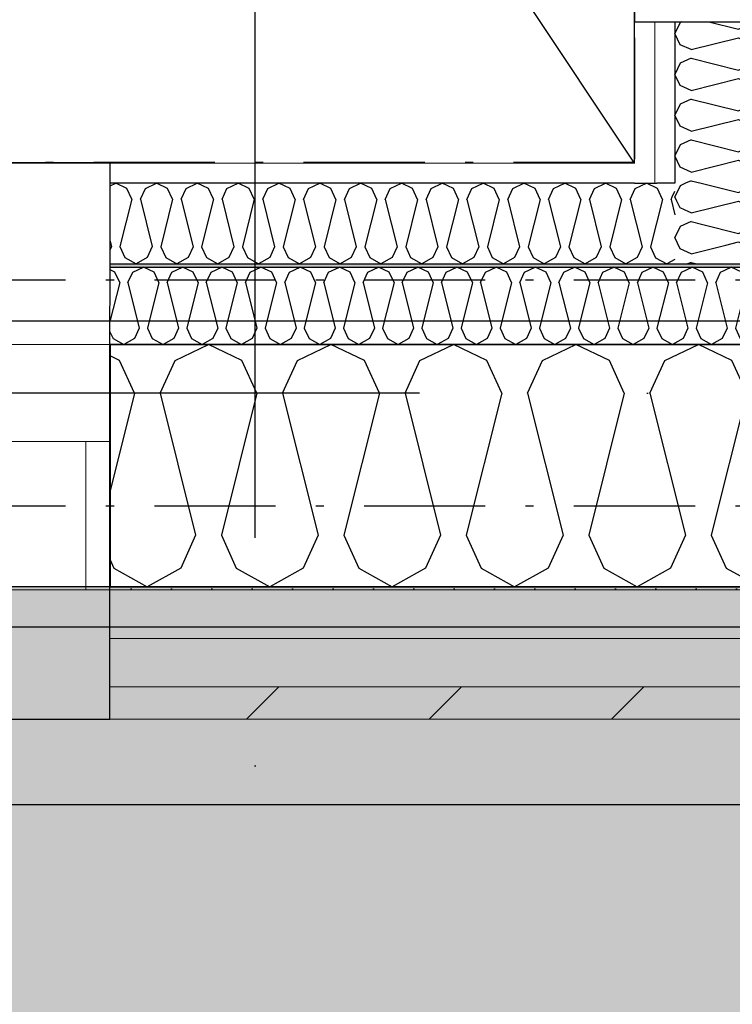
# Model space of a CAD drawing. Header units: millimetres. Extents: x -173281 to 144469, y -85977 to 83288.
# Tile 37 of 88: x -71519 to -71078, y -45421 to -44811. Entities that reach past the tile are written whole.
import ezdxf
from ezdxf.enums import TextEntityAlignment as Align

# ---------------------------------------------------------------- set-up
doc = ezdxf.new("R2010")
doc.units = ezdxf.units.MM
doc.header["$LTSCALE"] = 0.5
doc.header["$MEASUREMENT"] = 0
for name, pattern in [('Over snittplan', [260, 150, -50, 10, -50]), ('PLINE', [0]), ('Prikk & stiplet', [1340.555525, 705.555534, -352.777767, 0, -282.222223])]:
    doc.linetypes.add(name, pattern=pattern)
for name, color, linetype in [('223- Bjelker', 7, 'Continuous'), ('231- Bærende yttervegger', 7, 'Continuous'), ('231- Bærende yttervegger(Nye konstruksjoner)', 7, 'Continuous'), ('232- Ikke-bærende yttervegger', 7, 'Continuous'), ('232- Ikke-bærende yttervegger (Skravur)(Nye konstruksjoner)', 7, 'Continuous'), ('232- Ikke-bærende yttervegger(Nye konstruksjoner)', 7, 'Continuous'), ('235- Utvendig kledning og overflate (Skravur)(Nye konstruksjoner)', 7, 'Continuous'), ('244- Vinduer_ dører_ foldevegger(Nye konstruksjoner)', 7, 'Continuous'), ('252- Gulv på grunn_ bunnplate', 7, 'Continuous'), ('256- Faste himlinger og overflatebehandling(Nye konstruksjoner)', 7, 'Continuous'), ('852- Snittmarkør', 7, 'Continuous'), ('862- M___Nettoareal(Nye konstruksjoner)', 7, 'Continuous'), ('862- M___Nettoareal(Polylinje)(Nye konstruksjoner)', 7, 'Continuous'), ('862- M___Nettoareal(Tekst)(Nye konstruksjoner)', 7, 'Continuous')]:
    doc.layers.add(name, color=color, linetype=linetype)
for name, color, linetype, lineweight in [('234- Vinduer_ dører_ porter(Nye konstruksjoner)', 7, 'Continuous', 0), ('235- Utvendig kledning og overflate(Nye konstruksjoner)', 7, 'Continuous', 0), ('236- Innvendig kledning og overflate(Nye konstruksjoner)', 7, 'Continuous', 0)]:
    doc.layers.add(name, color=color, linetype=linetype, lineweight=lineweight)
doc.styles.add('GENERATED_STYLE_1', font='arial.ttf')
pattern_1 = [(90, (0, 0), (-86.60254, 0), [0, -50]), (90, (-43.3, 25), (-86.60254, 0), [0, -50])]

# ---------------------------------------------------------------- blocks, each defined once
blk = doc.blocks.new('Song_kontor_A-126_130', base_point=(-72463.16, -42127.26))
at = {"layer": '862- M___Nettoareal(Polylinje)(Nye konstruksjoner)', "linetype": 'PLINE', "flags": 128}
blk.add_lwpolyline([(-71138.16, -43721.93), (-71138.16, -41086.93), (-73674.83, -41086.93), (-73274.16, -44899.08), (-71138.16, -44899.41)], close=True, dxfattribs=at)
at = {"layer": '862- M___Nettoareal(Tekst)(Nye konstruksjoner)', "style": 'GENERATED_STYLE_1'}
for tag, height, p in [('DUMMY_862', 150, (-72581.02, -41572.59)), ('ROOM_NAME', 150, (-72581.02, -42716.21)), ('DUMMY_861', 100, (-72738.16, -42315.97)), ('ROOM_NUMBER', 100, (-72738.16, -42704.78)), ('DUMMY_863', 100, (-72345.3, -42681.93))]:
    blk.add_attdef(tag, text='', height=height, rotation=90, dxfattribs=at).set_placement(p, align=Align.TOP_LEFT)
blk = doc.blocks.new('Vindu to-fags[37]')
at = {"layer": '234- Vinduer_ dører_ porter(Nye konstruksjoner)', "linetype": 'PLINE'}
for p, q in [((-71463.14, -45011.93), (-72983.14, -45011.93)), ((-71534.14, -45071.93), (-71478.14, -45071.93)), ((-71478.14, -45071.93), (-71463.14, -45071.93)), ((-71478.14, -45071.93), (-71478.14, -45163.93)), ((-71463.14, -45161.93), (-72983.14, -45161.93)), ((-71478.14, -45163.93), (-71534.14, -45163.93)), ((-71463.14, -45163.93), (-71478.14, -45163.93))]:
    blk.add_line(p, q, dxfattribs=at)
at = {"layer": '244- Vinduer_ dører_ foldevegger(Nye konstruksjoner)', "linetype": 'PLINE'}
for p, q in [((-71463.14, -45071.93), (-71463.14, -45011.93)), ((-71463.14, -45161.93), (-71463.14, -45071.93)), ((-71463.14, -45161.93), (-71463.14, -45071.93)), ((-71463.14, -45161.93), (-71456.14, -45161.93)), ((-71463.14, -45161.93), (-71456.14, -45161.93))]:
    blk.add_line(p, q, dxfattribs=at)
blk = doc.blocks.new('*X719')
at = {"layer": '232- Ikke-bærende yttervegger (Skravur)(Nye konstruksjoner)', "linetype": 'PLINE'}
for p, q in [((-71109.89, -44927.26), (-71111.88, -44923.07)), ((-71104.48, -44929.72), (-71109.89, -44927.26)), ((-71109.89, -44938.74), (-71113.16, -44945.65)), ((-71103.12, -44935.66), (-71109.89, -44938.74)), ((-71103.12, -44935.66), (-71095.88, -44937.47)), ((-71109.89, -44952.55), (-71113.16, -44945.65)), ((-71103.12, -44955.64), (-71081.66, -44950.27)), ((-71103.12, -44955.64), (-71109.89, -44952.55)), ((-71103.12, -44960.95), (-71105.23, -44961.91)), ((-71103.12, -44960.95), (-71099.26, -44961.91))]:
    blk.add_line(p, q, dxfattribs=at)
blk = doc.blocks.new('*X723')
at = {"layer": '232- Ikke-bærende yttervegger (Skravur)(Nye konstruksjoner)', "linetype": 'PLINE'}
for p, q in [((-71109.89, -44913.45), (-71113.16, -44920.35)), ((-71106.52, -44911.91), (-71109.89, -44913.45)), ((-71096.92, -44911.91), (-71073.79, -44917.7)), ((-71073.79, -44917.7), (-71067.01, -44914.61)), ((-71067.01, -44914.61), (-71065.51, -44911.92)), ((-71111.88, -44923.07), (-71113.16, -44920.35)), ((-71103.12, -44930.34), (-71073.79, -44923.01)), ((-71073.79, -44923.01), (-71067.01, -44926.09)), ((-71067.01, -44926.09), (-71063.16, -44933)), ((-71103.12, -44930.34), (-71104.48, -44929.72)), ((-71067.01, -44939.91), (-71063.16, -44933)), ((-71095.88, -44937.47), (-71073.79, -44942.99)), ((-71073.79, -44942.99), (-71067.01, -44939.91)), ((-71081.66, -44950.27), (-71073.79, -44948.3)), ((-71073.79, -44948.3), (-71067.01, -44951.39)), ((-71067.01, -44951.39), (-71063.16, -44958.29)), ((-71065.18, -44961.92), (-71063.16, -44958.29))]:
    blk.add_line(p, q, dxfattribs=at)
blk = doc.blocks.new('*X725')
at = {"layer": '232- Ikke-bærende yttervegger (Skravur)(Nye konstruksjoner)', "linetype": 'PLINE'}
for p, q in [((-71109.89, -44812.27), (-71113.16, -44819.18)), ((-71109.13, -44811.93), (-71109.89, -44812.27)), ((-71092.18, -44811.93), (-71073.79, -44816.53)), ((-71073.79, -44816.53), (-71067.01, -44813.44)), ((-71067.01, -44813.44), (-71066.17, -44811.93)), ((-71109.89, -44826.09), (-71113.16, -44819.18)), ((-71103.12, -44829.17), (-71073.79, -44821.84)), ((-71073.79, -44821.84), (-71067.01, -44824.92)), ((-71103.12, -44829.17), (-71109.89, -44826.09)), ((-71067.01, -44824.92), (-71063.16, -44831.83)), ((-71103.12, -44834.49), (-71109.89, -44837.57)), ((-71103.12, -44834.49), (-71073.79, -44841.82)), ((-71067.01, -44838.74), (-71063.16, -44831.83)), ((-71109.89, -44837.57), (-71113.16, -44844.48)), ((-71073.79, -44841.82), (-71067.01, -44838.74)), ((-71109.89, -44851.38), (-71113.16, -44844.48)), ((-71103.12, -44854.46), (-71073.79, -44847.13)), ((-71073.79, -44847.13), (-71067.01, -44850.21)), ((-71103.12, -44854.46), (-71109.89, -44851.38)), ((-71067.01, -44850.21), (-71063.16, -44857.12)), ((-71103.12, -44859.78), (-71109.89, -44862.86)), ((-71103.12, -44859.78), (-71073.79, -44867.11)), ((-71067.01, -44864.03), (-71063.16, -44857.12)), ((-71109.89, -44862.86), (-71113.16, -44869.77)), ((-71073.79, -44867.11), (-71067.01, -44864.03)), ((-71109.89, -44876.68), (-71113.16, -44869.77)), ((-71103.12, -44879.76), (-71073.79, -44872.43)), ((-71073.79, -44872.43), (-71067.01, -44875.51)), ((-71103.12, -44879.76), (-71109.89, -44876.68)), ((-71067.01, -44875.51), (-71063.16, -44882.41)), ((-71067.01, -44889.32), (-71063.16, -44882.41)), ((-71109.89, -44888.15), (-71113.16, -44895.06)), ((-71103.12, -44885.07), (-71109.89, -44888.15)), ((-71103.12, -44885.07), (-71073.79, -44892.4)), ((-71073.79, -44892.4), (-71067.01, -44889.32)), ((-71109.89, -44901.97), (-71113.16, -44895.06)), ((-71103.12, -44905.05), (-71109.89, -44901.97)), ((-71103.12, -44905.05), (-71073.79, -44897.72)), ((-71073.79, -44897.72), (-71067.01, -44900.8)), ((-71067.01, -44900.8), (-71063.16, -44907.71)), ((-71065.51, -44911.92), (-71063.16, -44907.71)), ((-71103.12, -44910.36), (-71106.52, -44911.91)), ((-71103.12, -44910.36), (-71096.92, -44911.91))]:
    blk.add_line(p, q, dxfattribs=at)
blk = doc.blocks.new('*X793')
at = {"layer": '232- Ikke-bærende yttervegger (Skravur)(Nye konstruksjoner)', "linetype": 'PLINE'}
blk.add_line((-71114.83, -44920.41), (-71113.16, -44916.75), dxfattribs=at)
blk = doc.blocks.new('*X797')
at = {"layer": '232- Ikke-bærende yttervegger (Skravur)(Nye konstruksjoner)', "linetype": 'PLINE'}
for p, q in [((-71449.08, -44967), (-71442.45, -44963.86)), ((-71435.82, -44967), (-71442.45, -44963.86)), ((-71424.8, -44967), (-71418.17, -44963.87)), ((-71411.54, -44967), (-71418.17, -44963.87)), ((-71400.52, -44967.01), (-71393.89, -44963.87)), ((-71387.25, -44967.01), (-71393.89, -44963.87)), ((-71376.24, -44967.01), (-71369.6, -44963.87)), ((-71362.97, -44967.01), (-71369.6, -44963.87)), ((-71351.95, -44967.01), (-71345.32, -44963.88)), ((-71338.69, -44967.02), (-71345.32, -44963.88)), ((-71327.67, -44967.02), (-71321.04, -44963.88)), ((-71314.41, -44967.02), (-71321.04, -44963.88)), ((-71303.39, -44967.02), (-71296.76, -44963.88)), ((-71290.13, -44967.02), (-71296.76, -44963.88)), ((-71279.11, -44967.02), (-71272.48, -44963.89)), ((-71265.85, -44967.03), (-71272.48, -44963.89)), ((-71254.83, -44967.03), (-71248.2, -44963.89)), ((-71241.57, -44967.03), (-71248.2, -44963.89)), ((-71230.55, -44967.03), (-71223.92, -44963.9)), ((-71217.29, -44967.03), (-71223.92, -44963.9)), ((-71206.27, -44967.04), (-71199.64, -44963.9)), ((-71193, -44967.04), (-71199.64, -44963.9)), ((-71181.99, -44967.04), (-71175.35, -44963.9)), ((-71168.72, -44967.04), (-71175.35, -44963.9)), ((-71157.7, -44967.04), (-71151.07, -44963.91)), ((-71144.44, -44967.05), (-71151.07, -44963.91)), ((-71133.42, -44967.05), (-71126.79, -44963.91)), ((-71120.16, -44967.05), (-71126.79, -44963.91)), ((-71109.14, -44967.05), (-71102.51, -44963.91)), ((-71095.88, -44967.05), (-71102.51, -44963.91)), ((-71084.86, -44967.05), (-71078.23, -44963.92)), ((-71071.6, -44967.06), (-71078.23, -44963.92)), ((-71460.1, -44967), (-71463.15, -44965.55)), ((-71457.14, -44973.5), (-71460.1, -44967)), ((-71452.04, -44973.5), (-71449.08, -44967)), ((-71432.86, -44973.5), (-71435.82, -44967)), ((-71427.76, -44973.5), (-71424.8, -44967)), ((-71408.58, -44973.51), (-71411.54, -44967)), ((-71403.48, -44973.51), (-71400.52, -44967.01)), ((-71384.3, -44973.51), (-71387.25, -44967.01)), ((-71379.2, -44973.51), (-71376.24, -44967.01)), ((-71360.02, -44973.51), (-71362.97, -44967.01)), ((-71354.91, -44973.52), (-71351.95, -44967.01)), ((-71335.73, -44973.52), (-71338.69, -44967.02)), ((-71330.63, -44973.52), (-71327.67, -44967.02)), ((-71311.45, -44973.52), (-71314.41, -44967.02)), ((-71306.35, -44973.52), (-71303.39, -44967.02)), ((-71287.17, -44973.53), (-71290.13, -44967.02)), ((-71282.07, -44973.53), (-71279.11, -44967.02)), ((-71262.89, -44973.53), (-71265.85, -44967.03)), ((-71257.79, -44973.53), (-71254.83, -44967.03)), ((-71238.61, -44973.53), (-71241.57, -44967.03)), ((-71233.51, -44973.53), (-71230.55, -44967.03)), ((-71214.33, -44973.54), (-71217.29, -44967.03)), ((-71209.23, -44973.54), (-71206.27, -44967.04)), ((-71190.05, -44973.54), (-71193, -44967.04)), ((-71184.95, -44973.54), (-71181.99, -44967.04)), ((-71165.77, -44973.54), (-71168.72, -44967.04)), ((-71160.66, -44973.55), (-71157.7, -44967.04)), ((-71141.48, -44973.55), (-71144.44, -44967.05)), ((-71136.38, -44973.55), (-71133.42, -44967.05)), ((-71117.2, -44973.55), (-71120.16, -44967.05)), ((-71112.1, -44973.55), (-71109.14, -44967.05)), ((-71092.92, -44973.56), (-71095.88, -44967.05)), ((-71087.82, -44973.56), (-71084.86, -44967.05)), ((-71068.64, -44973.56), (-71071.6, -44967.06)), ((-71063.54, -44973.56), (-71061.28, -44968.61)), ((-71457.14, -44973.5), (-71463.16, -44997.55)), ((-71452.04, -44973.5), (-71445, -45001.66)), ((-71432.86, -44973.5), (-71439.9, -45001.66)), ((-71427.76, -44973.5), (-71420.72, -45001.66)), ((-71408.58, -44973.51), (-71415.62, -45001.66)), ((-71403.48, -44973.51), (-71396.44, -45001.67)), ((-71384.3, -44973.51), (-71391.34, -45001.67)), ((-71379.2, -44973.51), (-71372.16, -45001.67)), ((-71360.02, -44973.51), (-71367.06, -45001.67)), ((-71354.91, -44973.52), (-71347.88, -45001.67)), ((-71335.73, -44973.52), (-71342.78, -45001.67)), ((-71330.63, -44973.52), (-71323.6, -45001.68)), ((-71311.45, -44973.52), (-71318.5, -45001.68)), ((-71306.35, -44973.52), (-71299.32, -45001.68)), ((-71287.17, -44973.53), (-71294.22, -45001.68)), ((-71282.07, -44973.53), (-71275.04, -45001.68)), ((-71262.89, -44973.53), (-71269.93, -45001.69)), ((-71257.79, -44973.53), (-71250.75, -45001.69)), ((-71238.61, -44973.53), (-71245.65, -45001.69)), ((-71233.51, -44973.53), (-71226.47, -45001.69)), ((-71214.33, -44973.54), (-71221.37, -45001.69)), ((-71209.23, -44973.54), (-71202.19, -45001.7)), ((-71190.05, -44973.54), (-71197.09, -45001.7)), ((-71184.95, -44973.54), (-71177.91, -45001.7)), ((-71165.77, -44973.54), (-71172.81, -45001.7)), ((-71160.66, -44973.55), (-71153.63, -45001.7)), ((-71141.48, -44973.55), (-71148.53, -45001.7)), ((-71136.38, -44973.55), (-71129.35, -45001.71)), ((-71117.2, -44973.55), (-71124.25, -45001.71)), ((-71112.1, -44973.55), (-71105.07, -45001.71)), ((-71092.92, -44973.56), (-71099.97, -45001.71)), ((-71087.82, -44973.56), (-71080.79, -45001.71)), ((-71068.64, -44973.56), (-71075.68, -45001.72)), ((-71063.54, -44973.56), (-71061.15, -44983.13)), ((-71463.16, -45003.91), (-71461.23, -45008.16)), ((-71445, -45001.66), (-71447.96, -45008.16)), ((-71439.9, -45001.66), (-71436.95, -45008.16)), ((-71420.72, -45001.66), (-71423.68, -45008.16)), ((-71415.62, -45001.66), (-71412.66, -45008.17)), ((-71396.44, -45001.67), (-71399.4, -45008.17)), ((-71391.34, -45001.67), (-71388.38, -45008.17)), ((-71372.16, -45001.67), (-71375.12, -45008.17)), ((-71367.06, -45001.67), (-71364.1, -45008.17)), ((-71347.88, -45001.67), (-71350.84, -45008.17)), ((-71342.78, -45001.67), (-71339.82, -45008.18)), ((-71323.6, -45001.68), (-71326.56, -45008.18)), ((-71318.5, -45001.68), (-71315.54, -45008.18)), ((-71299.32, -45001.68), (-71302.28, -45008.18)), ((-71294.22, -45001.68), (-71291.26, -45008.18)), ((-71275.04, -45001.68), (-71278, -45008.19)), ((-71269.93, -45001.69), (-71266.98, -45008.19)), ((-71250.75, -45001.69), (-71253.71, -45008.19)), ((-71245.65, -45001.69), (-71242.69, -45008.19)), ((-71226.47, -45001.69), (-71229.43, -45008.19)), ((-71221.37, -45001.69), (-71218.41, -45008.2)), ((-71202.19, -45001.7), (-71205.15, -45008.2)), ((-71197.09, -45001.7), (-71194.13, -45008.2)), ((-71177.91, -45001.7), (-71180.87, -45008.2)), ((-71172.81, -45001.7), (-71169.85, -45008.2)), ((-71153.63, -45001.7), (-71156.59, -45008.2)), ((-71148.53, -45001.7), (-71145.57, -45008.21)), ((-71129.35, -45001.71), (-71132.31, -45008.21)), ((-71124.25, -45001.71), (-71121.29, -45008.21)), ((-71105.07, -45001.71), (-71108.03, -45008.21)), ((-71099.97, -45001.71), (-71097.01, -45008.21)), ((-71080.79, -45001.71), (-71083.75, -45008.22)), ((-71075.68, -45001.72), (-71072.73, -45008.22)), ((-71461.23, -45008.16), (-71454.6, -45011.86)), ((-71447.96, -45008.16), (-71454.6, -45011.86)), ((-71436.95, -45008.16), (-71430.31, -45011.86)), ((-71423.68, -45008.16), (-71430.31, -45011.86)), ((-71412.66, -45008.17), (-71406.03, -45011.87)), ((-71399.4, -45008.17), (-71406.03, -45011.87)), ((-71388.38, -45008.17), (-71381.75, -45011.87)), ((-71375.12, -45008.17), (-71381.75, -45011.87)), ((-71364.1, -45008.17), (-71357.47, -45011.87)), ((-71350.84, -45008.17), (-71357.47, -45011.87)), ((-71339.82, -45008.18), (-71333.19, -45011.88)), ((-71326.56, -45008.18), (-71333.19, -45011.88)), ((-71315.54, -45008.18), (-71308.91, -45011.88)), ((-71302.28, -45008.18), (-71308.91, -45011.88)), ((-71291.26, -45008.18), (-71284.63, -45011.89)), ((-71278, -45008.19), (-71284.63, -45011.89)), ((-71266.98, -45008.19), (-71260.35, -45011.89)), ((-71253.71, -45008.19), (-71260.35, -45011.89)), ((-71242.69, -45008.19), (-71236.06, -45011.89)), ((-71229.43, -45008.19), (-71236.06, -45011.89)), ((-71218.41, -45008.2), (-71211.78, -45011.9)), ((-71205.15, -45008.2), (-71211.78, -45011.9)), ((-71194.13, -45008.2), (-71187.5, -45011.9)), ((-71180.87, -45008.2), (-71187.5, -45011.9)), ((-71169.85, -45008.2), (-71163.22, -45011.9)), ((-71156.59, -45008.2), (-71163.22, -45011.9)), ((-71145.57, -45008.21), (-71138.94, -45011.91)), ((-71132.31, -45008.21), (-71138.94, -45011.91)), ((-71121.29, -45008.21), (-71114.66, -45011.91)), ((-71108.03, -45008.21), (-71114.66, -45011.91)), ((-71097.01, -45008.21), (-71090.38, -45011.92)), ((-71083.75, -45008.22), (-71090.38, -45011.92)), ((-71072.73, -45008.22), (-71066.1, -45011.92)), ((-71061.15, -45009.16), (-71066.1, -45011.92))]:
    blk.add_line(p, q, dxfattribs=at)
blk = doc.blocks.new('*X800')
at = {"layer": '232- Ikke-bærende yttervegger (Skravur)(Nye konstruksjoner)', "linetype": 'PLINE'}
for p, q in [((-71463.14, -44913.52), (-71459.64, -44911.86)), ((-71452.73, -44915.13), (-71459.64, -44911.86)), ((-71449.65, -44921.9), (-71452.73, -44915.13)), ((-71444.34, -44921.9), (-71441.25, -44915.13)), ((-71441.25, -44915.13), (-71434.35, -44911.86)), ((-71427.44, -44915.13), (-71434.35, -44911.86)), ((-71424.36, -44921.91), (-71427.44, -44915.13)), ((-71419.04, -44921.91), (-71415.96, -44915.13)), ((-71415.96, -44915.13), (-71409.05, -44911.87)), ((-71402.15, -44915.14), (-71409.05, -44911.87)), ((-71399.07, -44921.91), (-71402.15, -44915.14)), ((-71393.75, -44921.91), (-71390.67, -44915.14)), ((-71390.67, -44915.14), (-71383.76, -44911.87)), ((-71376.85, -44915.14), (-71383.76, -44911.87)), ((-71373.77, -44921.91), (-71376.85, -44915.14)), ((-71368.46, -44921.91), (-71365.37, -44915.14)), ((-71365.37, -44915.14), (-71358.47, -44911.87)), ((-71351.56, -44915.14), (-71358.47, -44911.87)), ((-71348.48, -44921.92), (-71351.56, -44915.14)), ((-71343.17, -44921.92), (-71340.08, -44915.15)), ((-71340.08, -44915.15), (-71333.17, -44911.88)), ((-71326.27, -44915.15), (-71333.17, -44911.88)), ((-71323.19, -44921.92), (-71326.27, -44915.15)), ((-71317.87, -44921.92), (-71314.79, -44915.15)), ((-71314.79, -44915.15), (-71307.88, -44911.88)), ((-71300.97, -44915.15), (-71307.88, -44911.88)), ((-71297.89, -44921.93), (-71300.97, -44915.15)), ((-71292.58, -44921.93), (-71289.5, -44915.15)), ((-71289.5, -44915.15), (-71282.59, -44911.89)), ((-71275.68, -44915.16), (-71282.59, -44911.89)), ((-71272.6, -44921.93), (-71275.68, -44915.16)), ((-71267.29, -44921.93), (-71264.2, -44915.16)), ((-71264.2, -44915.16), (-71257.3, -44911.89)), ((-71250.39, -44915.16), (-71257.3, -44911.89)), ((-71247.31, -44921.93), (-71250.39, -44915.16)), ((-71241.99, -44921.93), (-71238.91, -44915.16)), ((-71238.91, -44915.16), (-71232, -44911.89)), ((-71225.1, -44915.16), (-71232, -44911.89)), ((-71222.01, -44921.94), (-71225.1, -44915.16)), ((-71216.7, -44921.94), (-71213.62, -44915.17)), ((-71213.62, -44915.17), (-71206.71, -44911.9)), ((-71199.8, -44915.17), (-71206.71, -44911.9)), ((-71196.72, -44921.94), (-71199.8, -44915.17)), ((-71191.41, -44921.94), (-71188.32, -44915.17)), ((-71188.32, -44915.17), (-71181.42, -44911.9)), ((-71174.51, -44915.17), (-71181.42, -44911.9)), ((-71171.43, -44921.95), (-71174.51, -44915.17)), ((-71166.11, -44921.95), (-71163.03, -44915.17)), ((-71163.03, -44915.17), (-71156.12, -44911.91)), ((-71149.22, -44915.18), (-71156.12, -44911.91)), ((-71146.14, -44921.95), (-71149.22, -44915.18)), ((-71140.82, -44921.95), (-71137.74, -44915.18)), ((-71137.74, -44915.18), (-71130.83, -44911.91)), ((-71123.92, -44915.18), (-71130.83, -44911.91)), ((-71120.84, -44921.95), (-71123.92, -44915.18)), ((-71115.53, -44921.95), (-71114.83, -44920.41)), ((-71449.65, -44921.9), (-71456.99, -44951.23)), ((-71444.34, -44921.9), (-71437.01, -44951.23)), ((-71424.36, -44921.91), (-71431.7, -44951.24)), ((-71419.04, -44921.91), (-71411.72, -44951.24)), ((-71399.07, -44921.91), (-71406.4, -44951.24)), ((-71393.75, -44921.91), (-71386.42, -44951.24)), ((-71373.77, -44921.91), (-71381.11, -44951.24)), ((-71368.46, -44921.91), (-71361.13, -44951.25)), ((-71348.48, -44921.92), (-71355.82, -44951.25)), ((-71343.17, -44921.92), (-71335.84, -44951.25)), ((-71323.19, -44921.92), (-71330.52, -44951.25)), ((-71317.87, -44921.92), (-71310.54, -44951.25)), ((-71297.89, -44921.93), (-71305.23, -44951.25)), ((-71292.58, -44921.93), (-71285.25, -44951.26)), ((-71272.6, -44921.93), (-71279.94, -44951.26)), ((-71267.29, -44921.93), (-71259.96, -44951.26)), ((-71247.31, -44921.93), (-71254.64, -44951.26)), ((-71241.99, -44921.93), (-71234.67, -44951.27)), ((-71222.01, -44921.94), (-71229.35, -44951.27)), ((-71216.7, -44921.94), (-71209.37, -44951.27)), ((-71196.72, -44921.94), (-71204.06, -44951.27)), ((-71191.41, -44921.94), (-71184.08, -44951.27)), ((-71171.43, -44921.95), (-71178.77, -44951.27)), ((-71166.11, -44921.95), (-71158.79, -44951.28)), ((-71146.14, -44921.95), (-71153.47, -44951.28)), ((-71140.82, -44921.95), (-71133.49, -44951.28)), ((-71120.84, -44921.95), (-71128.18, -44951.28)), ((-71115.53, -44921.95), (-71113.16, -44931.45)), ((-71463.15, -44947.84), (-71462.3, -44951.23)), ((-71462.3, -44951.23), (-71463.15, -44953.09)), ((-71456.99, -44951.23), (-71453.91, -44958)), ((-71437.01, -44951.23), (-71440.09, -44958.01)), ((-71431.7, -44951.24), (-71428.61, -44958.01)), ((-71411.72, -44951.24), (-71414.8, -44958.01)), ((-71406.4, -44951.24), (-71403.32, -44958.01)), ((-71386.42, -44951.24), (-71389.51, -44958.01)), ((-71381.11, -44951.24), (-71378.03, -44958.02)), ((-71361.13, -44951.25), (-71364.21, -44958.02)), ((-71355.82, -44951.25), (-71352.74, -44958.02)), ((-71335.84, -44951.25), (-71338.92, -44958.02)), ((-71330.52, -44951.25), (-71327.44, -44958.02)), ((-71310.54, -44951.25), (-71313.63, -44958.03)), ((-71305.23, -44951.25), (-71302.15, -44958.03)), ((-71285.25, -44951.26), (-71288.33, -44958.03)), ((-71279.94, -44951.26), (-71276.86, -44958.03)), ((-71259.96, -44951.26), (-71263.04, -44958.03)), ((-71254.64, -44951.26), (-71251.56, -44958.04)), ((-71234.67, -44951.27), (-71237.75, -44958.04)), ((-71229.35, -44951.27), (-71226.27, -44958.04)), ((-71209.37, -44951.27), (-71212.46, -44958.04)), ((-71204.06, -44951.27), (-71200.98, -44958.04)), ((-71184.08, -44951.27), (-71187.16, -44958.05)), ((-71178.77, -44951.27), (-71175.68, -44958.05)), ((-71158.79, -44951.28), (-71161.87, -44958.05)), ((-71153.47, -44951.28), (-71150.39, -44958.05)), ((-71133.49, -44951.28), (-71136.58, -44958.05)), ((-71128.18, -44951.28), (-71125.1, -44958.06)), ((-71453.91, -44958), (-71447, -44961.86)), ((-71440.09, -44958.01), (-71447, -44961.86)), ((-71428.61, -44958.01), (-71421.71, -44961.86)), ((-71414.8, -44958.01), (-71421.71, -44961.86)), ((-71403.32, -44958.01), (-71396.41, -44961.87)), ((-71389.51, -44958.01), (-71396.41, -44961.87)), ((-71378.03, -44958.02), (-71371.12, -44961.87)), ((-71364.21, -44958.02), (-71371.12, -44961.87)), ((-71352.74, -44958.02), (-71345.83, -44961.88)), ((-71338.92, -44958.02), (-71345.83, -44961.88)), ((-71327.44, -44958.02), (-71320.54, -44961.88)), ((-71313.63, -44958.03), (-71320.54, -44961.88)), ((-71302.15, -44958.03), (-71295.24, -44961.88)), ((-71288.33, -44958.03), (-71295.24, -44961.88)), ((-71276.86, -44958.03), (-71269.95, -44961.89)), ((-71263.04, -44958.03), (-71269.95, -44961.89)), ((-71251.56, -44958.04), (-71244.66, -44961.89)), ((-71237.75, -44958.04), (-71244.66, -44961.89)), ((-71226.27, -44958.04), (-71219.36, -44961.9)), ((-71212.46, -44958.04), (-71219.36, -44961.9)), ((-71200.98, -44958.04), (-71194.07, -44961.9)), ((-71187.16, -44958.05), (-71194.07, -44961.9)), ((-71175.68, -44958.05), (-71168.78, -44961.9)), ((-71161.87, -44958.05), (-71168.78, -44961.9)), ((-71150.39, -44958.05), (-71143.48, -44961.91)), ((-71136.58, -44958.05), (-71143.48, -44961.91)), ((-71125.1, -44958.06), (-71118.19, -44961.91)), ((-71113.16, -44959.1), (-71118.19, -44961.91))]:
    blk.add_line(p, q, dxfattribs=at)
blk = doc.blocks.new('*X1126')
at = {"layer": '232- Ikke-bærende yttervegger (Skravur)(Nye konstruksjoner)', "linetype": 'PLINE'}
for p, q in [((-71422.84, -45021.73), (-71402.12, -45011.93)), ((-71381.4, -45021.73), (-71402.12, -45011.93)), ((-71346.96, -45021.73), (-71326.24, -45011.93)), ((-71305.52, -45021.73), (-71326.24, -45011.93)), ((-71271.08, -45021.73), (-71250.36, -45011.93)), ((-71229.64, -45021.73), (-71250.36, -45011.93)), ((-71195.2, -45021.73), (-71174.48, -45011.93)), ((-71153.76, -45021.73), (-71174.48, -45011.93)), ((-71119.32, -45021.73), (-71098.6, -45011.93)), ((-71077.88, -45021.73), (-71098.6, -45011.93)), ((-71457.27, -45021.73), (-71463.14, -45018.96)), ((-71448.03, -45042.05), (-71457.27, -45021.73)), ((-71432.09, -45042.05), (-71422.84, -45021.73)), ((-71372.15, -45042.05), (-71381.4, -45021.73)), ((-71356.21, -45042.05), (-71346.96, -45021.73)), ((-71296.27, -45042.05), (-71305.52, -45021.73)), ((-71280.33, -45042.05), (-71271.08, -45021.73)), ((-71220.39, -45042.05), (-71229.64, -45021.73)), ((-71204.45, -45042.05), (-71195.2, -45021.73)), ((-71144.51, -45042.05), (-71153.76, -45021.73)), ((-71128.57, -45042.05), (-71119.32, -45021.73)), ((-71068.63, -45042.05), (-71077.88, -45021.73)), ((-71448.03, -45042.05), (-71463.14, -45102.51)), ((-71432.09, -45042.05), (-71410.09, -45130.04)), ((-71372.15, -45042.05), (-71394.15, -45130.04)), ((-71356.21, -45042.05), (-71334.21, -45130.04)), ((-71296.27, -45042.05), (-71318.27, -45130.04)), ((-71280.33, -45042.05), (-71258.33, -45130.04)), ((-71220.39, -45042.05), (-71242.39, -45130.04)), ((-71204.45, -45042.05), (-71182.45, -45130.04)), ((-71144.51, -45042.05), (-71166.51, -45130.04)), ((-71128.57, -45042.05), (-71106.57, -45130.04)), ((-71068.63, -45042.05), (-71090.63, -45130.04)), ((-71410.09, -45130.04), (-71419.33, -45150.36)), ((-71394.15, -45130.04), (-71384.9, -45150.36)), ((-71334.21, -45130.04), (-71343.46, -45150.36)), ((-71318.27, -45130.04), (-71309.02, -45150.36)), ((-71258.33, -45130.04), (-71267.58, -45150.36)), ((-71242.39, -45130.04), (-71233.14, -45150.36)), ((-71182.45, -45130.04), (-71191.7, -45150.36)), ((-71166.51, -45130.04), (-71157.26, -45150.36)), ((-71106.57, -45130.04), (-71115.82, -45150.36)), ((-71090.63, -45130.04), (-71081.38, -45150.36)), ((-71463.14, -45145.17), (-71460.78, -45150.36)), ((-71460.78, -45150.36), (-71440.06, -45161.93)), ((-71419.33, -45150.36), (-71440.06, -45161.93)), ((-71384.9, -45150.36), (-71364.18, -45161.93)), ((-71343.46, -45150.36), (-71364.18, -45161.93)), ((-71309.02, -45150.36), (-71288.3, -45161.93)), ((-71267.58, -45150.36), (-71288.3, -45161.93)), ((-71233.14, -45150.36), (-71212.42, -45161.93)), ((-71191.7, -45150.36), (-71212.42, -45161.93)), ((-71157.26, -45150.36), (-71136.54, -45161.93)), ((-71115.82, -45150.36), (-71136.54, -45161.93)), ((-71081.38, -45150.36), (-71068.16, -45157.74))]:
    blk.add_line(p, q, dxfattribs=at)

msp = doc.modelspace()

# ---------------------------------------------------------------- hatches: boundary and pattern name
at = {"layer": '232- Ikke-bærende yttervegger (Skravur)(Nye konstruksjoner)', "linetype": 'Continuous'}
h = msp.add_hatch(dxfattribs=at)
h.set_pattern_fill('Gips', color=256, style=0, pattern_type=2)
h.set_pattern_definition(pattern_1)
h.paths.add_polyline_path([(-71138.16, -44899.41), (-71125.66, -44899.41), (-71125.66, -44811.93), (-71138.16, -44811.93)])
h = msp.add_hatch(dxfattribs=at)
h.set_pattern_fill('Gips', color=256, style=0, pattern_type=2)
h.set_pattern_definition(pattern_1)
h.paths.add_polyline_path([(-71113.16, -44811.93), (-71125.66, -44811.93), (-71125.66, -44910.66), (-71124.27, -44911.91), (-71113.16, -44911.91)])
h = msp.add_hatch(dxfattribs=at)
h.set_pattern_fill('Gips', color=256, style=0, pattern_type=2)
h.set_pattern_definition([(359.99115, (0, 0), (0.01337, 86.60254), [0, -50]), (359.99115, (25.01, 43.3), (0.01337, 86.60254), [0, -50])])
h.paths.add_polyline_path([(-71463.14, -44911.86), (-71138.16, -44911.91), (-71138.16, -44899.41), (-71463.14, -44899.36)])
h = msp.add_hatch(dxfattribs=at)
h.set_pattern_fill('Gips', color=256, style=0, pattern_type=2)
h.set_pattern_definition(pattern_1)
h.paths.add_polyline_path([(-71138.16, -44911.91), (-71125.66, -44911.91), (-71125.66, -44910.66), (-71138.16, -44899.41)])
h = msp.add_hatch(dxfattribs=at)
h.set_pattern_fill('Gips', color=256, style=0, pattern_type=2)
h.set_pattern_definition(pattern_1)
h.paths.add_polyline_path([(-71125.66, -44899.41), (-71138.16, -44899.41), (-71125.66, -44910.66)])
h = msp.add_hatch(dxfattribs=at)
h.set_pattern_fill('Gips', color=256, style=0, pattern_type=2)
h.set_pattern_definition(pattern_1)
h.paths.add_polyline_path([(-71125.66, -44910.66), (-71125.66, -44911.91), (-71124.27, -44911.91)])
msp.add_hatch(color=256, dxfattribs=at).paths.add_polyline_path([(-71463.15, -44961.86), (-71463.15, -44963.86), (-71066.49, -44963.92), (-71068.72, -44961.92)])
at = {"layer": '235- Utvendig kledning og overflate (Skravur)(Nye konstruksjoner)', "linetype": 'Continuous'}
h = msp.add_hatch(dxfattribs=at)
h.set_pattern_fill('Prikker_tett', color=256, style=0, pattern_type=2)
h.set_pattern_definition([(0, (0, 0), (0, 43.30127), [0, -25]), (0, (12.5, 21.65), (0, 43.30127), [0, -25])])
h.paths.add_polyline_path([(-71463.18, -45163.93), (-70863.16, -45163.93), (-70863.16, -45161.93), (-71463.18, -45161.93)])
h = msp.add_hatch(dxfattribs=at)
h.set_pattern_fill('Skrålinjer_2', color=256, style=0, pattern_type=2)
h.set_pattern_definition([(45, (0, 0), (-56.56854, 56.56854), [80, 0])])
h.paths.add_polyline_path([(-71463.2, -45243.93), (-70801.16, -45243.93), (-70801.16, -45223.93), (-71463.19, -45223.93)])
at = {"layer": '256- Faste himlinger og overflatebehandling(Nye konstruksjoner)', "linetype": 'Continuous'}
msp.add_hatch(color=256, dxfattribs=at).paths.add_polyline_path([(-77573.16, -45166.93), (-76163.16, -45166.93), (-76163.16, -46156.93), (-69793.16, -46156.93), (-66143.16, -46186.93), (-60353.16, -46186.93), (-60353.16, -43186.93), (-59123.16, -43186.93), (-59123.16, -36146.93), (-60353.16, -36146.93), (-60353.16, -12056.93), (-61323.16, -12056.93), (-61323.16, -14921.93), (-61193.16, -14921.93), (-61193.16, -15296.93), (-61378.16, -15296.93), (-61378.16, -25536.93), (-61193.16, -25536.93), (-61193.16, -25911.93), (-61323.16, -25911.93), (-61323.16, -37221.93), (-60173.16, -37221.93), (-60173.16, -42061.93), (-61323.16, -42061.93), (-61323.16, -43961.93), (-70863.16, -43961.93), (-70863.16, -45161.93), (-75178.16, -45161.93), (-75178.16, -43961.93), (-76398.16, -43961.93), (-76398.16, -44096.93), (-76683.16, -44096.93), (-76683.16, -39207.93), (-77573.16, -39207.93)])

# ---------------------------------------------------------------- linework, layer by layer
at = {"layer": '223- Bjelker', "linetype": 'Over snittplan'}
for p, q in [((-69930.66, -44971.93), (-76050.66, -44971.93)), ((-69930.66, -45111.93), (-76050.66, -45111.93))]:
    msp.add_line(p, q, dxfattribs=at)
at = {"layer": '223- Bjelker', "linetype": 'Prikk & stiplet'}
msp.add_line((-69930.66, -45041.93), (-76050.66, -45041.93), dxfattribs=at)
at = {"layer": '231- Bærende yttervegger', "linetype": 'PLINE', "flags": 128}
for points in [[(-71068.16, -45011.93), (-71463.14, -45011.93)], [(-71463.18, -45161.93), (-71463.14, -45161.93)], [(-71463.14, -45161.93), (-71068.16, -45161.93)]]:
    msp.add_lwpolyline(points, dxfattribs=at)
at = {"layer": '231- Bærende yttervegger(Nye konstruksjoner)', "linetype": 'PLINE', "flags": 128}
for points in [[(-71138.16, -44191.93), (-71138.16, -44811.93)], [(-71138.16, -44811.93), (-71125.66, -44811.93)], [(-71125.66, -44811.93), (-71113.16, -44811.93)], [(-71113.16, -44811.93), (-71063.16, -44811.93)]]:
    msp.add_lwpolyline(points, dxfattribs=at)
at = {"layer": '232- Ikke-bærende yttervegger', "linetype": 'PLINE', "flags": 128}
for points in [[(-70833.16, -45186.93), (-75168.16, -45186.93)], [(-75168.16, -45296.93), (-70723.16, -45296.93)]]:
    msp.add_lwpolyline(points, dxfattribs=at)
at = {"layer": '232- Ikke-bærende yttervegger(Nye konstruksjoner)', "linetype": 'PLINE'}
for p, q in [((-71113.16, -44811.93), (-71113.16, -44911.91)), ((-71138.16, -44911.91), (-71463.14, -44911.86)), ((-71138.16, -44911.91), (-71125.66, -44911.91)), ((-71138.16, -44911.91), (-71125.66, -44911.91)), ((-71125.66, -44911.91), (-71124.27, -44911.91)), ((-71125.66, -44911.91), (-71124.27, -44911.91)), ((-71113.16, -44911.91), (-71124.27, -44911.91)), ((-71113.16, -44911.91), (-71124.27, -44911.91)), ((-71463.15, -44961.86), (-71113.16, -44961.91)), ((-71463.15, -44963.86), (-71066.49, -44963.92)), ((-71113.16, -44961.91), (-71068.72, -44961.92)), ((-71113.16, -44961.91), (-71068.72, -44961.92))]:
    msp.add_line(p, q, dxfattribs=at)
at = {"layer": '232- Ikke-bærende yttervegger(Nye konstruksjoner)', "linetype": 'PLINE', "flags": 128}
for points in [[(-71463.14, -44899.36), (-72983.12, -44899.12)], [(-71463.14, -44911.86), (-71463.14, -44899.36)], [(-71463.15, -44961.86), (-71463.14, -44911.86)], [(-71463.16, -45011.86), (-71463.15, -44963.86)], [(-71463.15, -44963.86), (-71463.15, -44961.86)], [(-71463.18, -45161.93), (-71463.16, -45011.93)], [(-71463.16, -45011.93), (-71463.16, -45011.86)], [(-71463.16, -45011.86), (-71061.16, -45011.92)], [(-71068.16, -45011.93), (-71463.14, -45011.93)], [(-71463.14, -45011.93), (-71463.14, -45161.93)], [(-71463.19, -45193.93), (-71463.18, -45163.93)], [(-71463.18, -45163.93), (-71463.18, -45161.93)], [(-71463.14, -45161.93), (-71068.16, -45161.93)], [(-71463.19, -45223.93), (-71463.19, -45193.93)], [(-71463.2, -45243.93), (-71463.19, -45223.93)], [(-72983.17, -45243.93), (-71463.2, -45243.93)]]:
    msp.add_lwpolyline(points, dxfattribs=at)
at = {"layer": '235- Utvendig kledning og overflate(Nye konstruksjoner)', "linetype": 'PLINE'}
for p, q in [((-70863.16, -45163.93), (-71463.18, -45163.93)), ((-71463.19, -45193.93), (-70861.16, -45193.93)), ((-71463.19, -45223.93), (-70831.16, -45223.93))]:
    msp.add_line(p, q, dxfattribs=at)
at = {"layer": '235- Utvendig kledning og overflate(Nye konstruksjoner)', "linetype": 'PLINE', "flags": 128}
for points in [[(-70863.16, -45161.93), (-71463.18, -45161.93)], [(-71463.2, -45243.93), (-70801.16, -45243.93)]]:
    msp.add_lwpolyline(points, dxfattribs=at)
at = {"layer": '236- Innvendig kledning og overflate(Nye konstruksjoner)', "linetype": 'PLINE'}
for p in [(-71125.66, -44811.93), (-71125.66, -44911.91)]:
    msp.add_line(p, (-71125.66, -44910.66), dxfattribs=at)
at = {"layer": '236- Innvendig kledning og overflate(Nye konstruksjoner)', "linetype": 'PLINE', "flags": 128}
for points in [[(-71138.16, -44811.93), (-71138.16, -44899.41)], [(-71138.16, -44899.41), (-71463.14, -44899.36)]]:
    msp.add_lwpolyline(points, dxfattribs=at)
at = {"layer": '252- Gulv på grunn_ bunnplate', "linetype": 'PLINE', "flags": 128}
msp.add_lwpolyline([(-77653.66, -28236.43), (-76468.16, -28236.43), (-76468.16, -25956.93), (-68648.16, -25956.93), (-68648.16, -14971.93), (-68648.16, -14846.93), (-70768.16, -14846.93), (-70768.16, -11941.93), (-75053.66, -11941.93), (-75053.66, 2273.07), (-74818.16, 2273.07), (-74818.16, 4673.07), (-63042.66, 4673.07), (-63042.66, 2373.07), (-61492.66, 2373.07), (-61492.66, -15001.93), (-65023.16, -15001.93), (-65023.16, -14971.93), (-65037.66, -14971.93), (-65037.66, -25831.93), (-61478.16, -25831.93), (-61478.16, -37386.43), (-60337.66, -37386.43), (-60337.66, -41897.43), (-61487.66, -41897.43), (-61487.66, -43697.43), (-63278.16, -43697.43), (-63278.16, -41936.93), (-63428.16, -41936.93), (-63428.16, -43701.93), (-65168.16, -43701.93), (-65168.16, -43797.43), (-71027.66, -43797.43), (-71027.66, -44997.43), (-75013.66, -44997.43), (-75013.66, -43797.43), (-76238.16, -43797.43), (-76238.16, -38801.93), (-77653.66, -38801.93)], close=True, dxfattribs=at)
at = {"layer": '256- Faste himlinger og overflatebehandling(Nye konstruksjoner)', "linetype": 'PLINE'}
msp.add_line((-71138.16, -44899.41), (-73674.83, -41086.93), dxfattribs=at)
at = {"layer": '256- Faste himlinger og overflatebehandling(Nye konstruksjoner)', "linetype": 'Over snittplan', "flags": 128}
msp.add_lwpolyline([(-77573.16, -45166.93), (-76163.16, -45166.93), (-76163.16, -46156.93), (-69793.16, -46156.93), (-66143.16, -46186.93), (-60353.16, -46186.93), (-60353.16, -43186.93), (-59123.16, -43186.93), (-59123.16, -36146.93), (-60353.16, -36146.93), (-60353.16, -12056.93), (-61323.16, -12056.93), (-61323.16, -14921.93), (-61193.16, -14921.93), (-61193.16, -15296.93), (-61378.16, -15296.93), (-61378.16, -25536.93), (-61193.16, -25536.93), (-61193.16, -25911.93), (-61323.16, -25911.93), (-61323.16, -37221.93), (-60173.16, -37221.93), (-60173.16, -42061.93), (-61323.16, -42061.93), (-61323.16, -43961.93), (-70863.16, -43961.93), (-70863.16, -45161.93), (-75178.16, -45161.93), (-75178.16, -43961.93), (-76398.16, -43961.93), (-76398.16, -44096.93), (-76683.16, -44096.93), (-76683.16, -39207.93), (-77573.16, -39207.93)], close=True, dxfattribs=at)
at = {"layer": '256- Faste himlinger og overflatebehandling(Nye konstruksjoner)', "linetype": 'PLINE', "flags": 128}
msp.add_lwpolyline([(-77573.16, -45166.93), (-76163.16, -45166.93), (-76163.16, -46156.93), (-69793.16, -46156.93), (-66143.16, -46186.93), (-60353.16, -46186.93), (-60353.16, -43186.93), (-59123.16, -43186.93), (-59123.16, -36146.93), (-60353.16, -36146.93), (-60353.16, -12056.93), (-61323.16, -12056.93), (-61323.16, -14921.93), (-61193.16, -14921.93), (-61193.16, -15296.93), (-61378.16, -15296.93), (-61378.16, -25536.93), (-61193.16, -25536.93), (-61193.16, -25911.93), (-61323.16, -25911.93), (-61323.16, -37221.93), (-60173.16, -37221.93), (-60173.16, -42061.93), (-61323.16, -42061.93), (-61323.16, -43961.93), (-70863.16, -43961.93), (-70863.16, -45161.93), (-75178.16, -45161.93), (-75178.16, -43961.93), (-76398.16, -43961.93), (-76398.16, -44096.93), (-76683.16, -44096.93), (-76683.16, -39207.93), (-77573.16, -39207.93)], close=True, dxfattribs=at)
at = {"layer": '256- Faste himlinger og overflatebehandling(Nye konstruksjoner)', "linetype": 'Over snittplan', "flags": 128}
for points in [[(-71138.16, -43911.93), (-71138.16, -44899.08)], [(-71138.16, -44899.08), (-73274.16, -44899.08)]]:
    msp.add_lwpolyline(points, dxfattribs=at)
at = {"layer": '852- Snittmarkør', "linetype": 'Prikk & stiplet'}
msp.add_line((-71373.16, -49153.93), (-71373.16, 6068.03), dxfattribs=at)

# ---------------------------------------------------------------- block references
at = {"layer": '232- Ikke-bærende yttervegger(Nye konstruksjoner)'}
for name in ['*X725', '*X800', '*X723', '*X793', '*X719', '*X797', '*X1126']:
    msp.add_blockref(name, (0, 0), dxfattribs=at)
at = {"layer": '244- Vinduer_ dører_ foldevegger(Nye konstruksjoner)', "linetype": 'PLINE'}
msp.add_blockref('Vindu to-fags[37]', (0, 0), dxfattribs=at)
at = {"layer": '862- M___Nettoareal(Nye konstruksjoner)', "linetype": 'Continuous'}
msp.add_blockref('Song_kontor_A-126_130', (-72463.16, -42127.26), dxfattribs=at)

doc.saveas('drawing.dxf')
